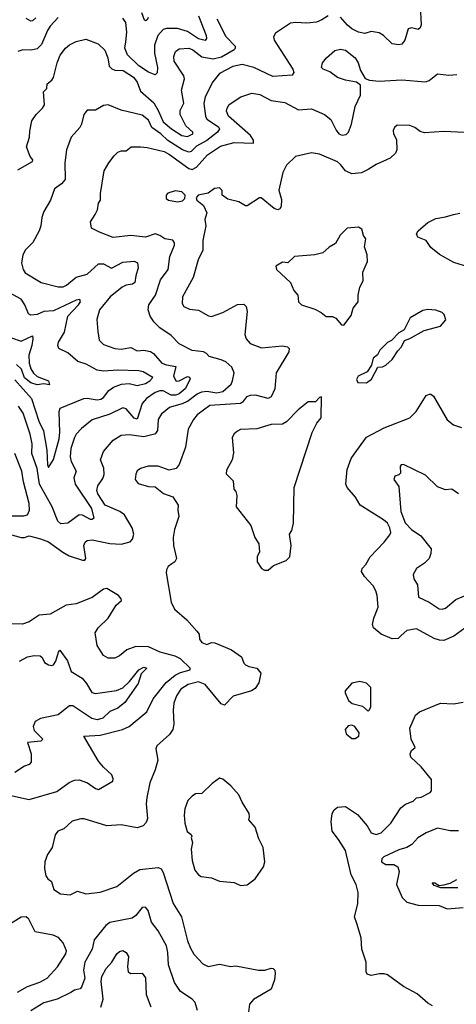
# Model space of a CAD drawing. Extents: x 1843161 to 1959474, y 907081 to 1016326.
# Tile 103 of 256: x 1849596 to 1852302, y 959123 to 965222. Entities that reach past the tile are written whole.
import ezdxf

# ---------------------------------------------------------------- set-up
doc = ezdxf.new("R2010")
doc.units = 0

msp = doc.modelspace()

# ---------------------------------------------------------------- linework, layer by layer
at = {"layer": '0CON20XD'}
for points in [[(1852078.6, 965305), (1852085, 965190), (1852079.1, 965170.9), (1852065, 965161.4), (1852025, 965171.4), (1852004.5, 965165.5), (1851982.2, 965095), (1851965, 965070), (1851945, 965066.7), (1851905, 965073.1), (1851851.4, 965125), (1851825, 965140), (1851775, 965148.4), (1851735, 965137.5), (1851695, 965144.2), (1851654.9, 965164.8), (1851628.5, 965188.5), (1851585, 965237.1)], [(1851506.9, 965246.9), (1851469.6, 965220.4), (1851435, 965206.4), (1851375, 965200), (1851305, 965205.6), (1851275, 965200), (1851181.3, 965138.7), (1851170, 965115), (1851173.1, 965095), (1851289.5, 964915), (1851295.6, 964894.4), (1851285, 964877.5), (1851165, 964870), (1851046.9, 964926.9), (1850975, 964944.2), (1850917.9, 964932.1), (1850835, 964888.2), (1850792.7, 964837.3), (1850746.1, 964745), (1850736.5, 964703.5), (1850747.6, 964625), (1850756.3, 964606.3), (1850829.1, 964559.1), (1850833.9, 964545), (1850820.9, 964525), (1850755.8, 964474.2), (1850692.1, 964437.9), (1850659.2, 964405), (1850645, 964401.5), (1850605, 964416.8), (1850514, 964474), (1850471.4, 964515), (1850414.6, 964554.6), (1850395, 964600), (1850355, 964630.9), (1850225, 964661.8), (1850145, 964694), (1850115, 964690), (1850065, 964661.2), (1850015, 964661.2), (1849992.5, 964635), (1849979.2, 964575), (1849968.6, 964555), (1849914.2, 964495), (1849885.6, 964415), (1849875.5, 964335), (1849877.8, 964232.2), (1849855.5, 964204.5), (1849810.8, 964175), (1849786.6, 964103.4), (1849745.6, 964035), (1849733.8, 963996.2)], [(1850703.9, 965245), (1850751.9, 965125), (1850752.7, 965105), (1850746.4, 965093.6), (1850705, 965103.9), (1850635, 965148.1), (1850575, 965166.7), (1850505, 965167.5), (1850485, 965160.4), (1850451.6, 965125), (1850431.9, 965065), (1850432.1, 965015), (1850450.4, 964925), (1850447.4, 964892.6), (1850435, 964880.8), (1850395, 964896.2), (1850335, 964936.5), (1850263.7, 965003.7), (1850246.5, 965045), (1850252.9, 965085), (1850260.9, 965145), (1850252.8, 965205), (1850235, 965232.5)], [(1850391.8, 965235), (1850385, 965221.1), (1850375, 965215.7), (1850370, 965220), (1850352.1, 965265)], [(1849835.3, 965234.7), (1849785, 965181.5), (1849767.5, 965155), (1849731.7, 965068.3), (1849705, 965041.2), (1849666.1, 965033.9), (1849615.5, 965034.5), (1849585, 965024.3)], [(1849585, 964291.2), (1849675, 964344.3), (1849676.4, 964355), (1849661.5, 964375), (1849638.8, 964435), (1849656.6, 964493.4), (1849658, 964532), (1849671.5, 964595), (1849696.9, 964635), (1849737.5, 964675), (1849749.2, 964695), (1849743.3, 964775), (1849763.8, 964795), (1849766.2, 964825), (1849795, 964847.5), (1849805, 964863.8), (1849827.1, 964955), (1849847.6, 965002.4), (1849878.9, 965045), (1849904.1, 965065.9), (1849945, 965086.7), (1850005, 965101.1), (1850083.2, 965073.2), (1850123.7, 965033.7), (1850143.1, 964985), (1850151.1, 964935), (1850167, 964917), (1850185, 964909.7), (1850237.1, 964907.1), (1850301.2, 964865), (1850324.7, 964835), (1850345, 964778.5), (1850426.6, 964706.6), (1850457, 964655), (1850485, 964589.3), (1850536.7, 964545), (1850601.8, 964505), (1850635, 964498.2), (1850669.4, 964515), (1850668.5, 964525), (1850625.2, 964565.2), (1850590.7, 964635), (1850590.5, 964659.5), (1850612.5, 964705), (1850597.9, 964785), (1850617.5, 964855), (1850612.2, 964875), (1850553.8, 964965), (1850550.9, 964995), (1850562.5, 965025), (1850585, 965042.5), (1850645, 965045.3), (1850668.9, 965035), (1850725, 964991.2), (1850795, 964980.2), (1850847.1, 964992.9), (1850925, 965036.4), (1850934.5, 965045), (1850933.8, 965055), (1850876.2, 965115), (1850818.9, 965225)], [(1849695, 965234.4), (1849675.9, 965214.1), (1849665, 965212.5), (1849635, 965230)], [(1849439.4, 962059.4), (1849605.7, 962014.3), (1849625, 962014), (1849655, 962024.2), (1849725, 962006.8), (1849775, 961986.9), (1849862.9, 961922.9), (1849901.9, 961901.9), (1849985, 961873.8), (1849998.8, 961875), (1850005.5, 961885), (1849992.9, 961965), (1850001.9, 961985), (1850015, 961996.7), (1850045, 962000.5), (1850155, 961977.2), (1850225, 961973.8), (1850281.1, 961988.9), (1850294.2, 962005), (1850302.5, 962035), (1850293.6, 962073.6), (1850245.6, 962155), (1850215.8, 962175.8), (1850125, 962215.4), (1850079.3, 962285), (1850074.7, 962305), (1850080, 962335), (1850110.8, 962379.2), (1850119.7, 962405), (1850116.8, 962445), (1850096.4, 962495), (1850115, 962548), (1850175, 962617.1), (1850225, 962648.5), (1850275, 962653.6), (1850365, 962640.6), (1850440.5, 962659.5), (1850452.3, 962677.7), (1850455.5, 962745), (1850478.5, 962785), (1850525, 962822), (1850605, 962845.2), (1850635, 962858.3), (1850695, 962904.8), (1850725, 962918), (1850755, 962921.1), (1850818.8, 962911.2), (1850855, 962918.5), (1850905.8, 962965), (1850915.7, 962985), (1850925.7, 963035), (1850910.3, 963070.3), (1850872.9, 963102.9), (1850845, 963116), (1850770, 963135), (1850753.8, 963155), (1850735, 963164.4), (1850665, 963172.5), (1850585, 963213.5), (1850535.3, 963265.3), (1850465, 963312.7), (1850429.1, 963349.1), (1850404.7, 963384.7), (1850391.9, 963425), (1850395.6, 963455), (1850437.1, 963515), (1850469.1, 963610.9), (1850516.2, 963675), (1850526.7, 963755), (1850555.4, 963825), (1850555, 963840), (1850545.4, 963855.4), (1850495, 963864.6), (1850465, 963884.5), (1850435, 963895.3), (1850374.6, 963874.6), (1850285, 963885.4), (1850175, 963872.2), (1850090, 963905), (1850041.7, 963931.7), (1850035, 963970), (1850064.2, 964015), (1850077.5, 964045), (1850084.3, 964085), (1850096.7, 964105), (1850095.7, 964145), (1850120, 964285), (1850149.2, 964335), (1850180.6, 964379.4), (1850205, 964401.9), (1850225, 964410), (1850255, 964410), (1850286.4, 964433.6), (1850345, 964434.5), (1850385, 964430.8), (1850490.6, 964405), (1850525, 964386.9), (1850645, 964301.1), (1850665, 964294.6), (1850691.8, 964308.2), (1850760.4, 964385), (1850840.4, 964439.6), (1850925, 964460.4), (1851045, 964457.5), (1851045.7, 964475), (1851026.9, 964505), (1850889.4, 964625), (1850878.1, 964655), (1850881.4, 964675), (1850895, 964695.7), (1850966.7, 964745), (1851035, 964767.8), (1851085, 964759.5), (1851155, 964722.1), (1851239.1, 964709.1), (1851325, 964664.4), (1851405, 964669.4), (1851485, 964635.7), (1851525, 964604), (1851557.2, 964537.2), (1851575, 964515.8), (1851595, 964505.8), (1851619.1, 964510.9), (1851634, 964525), (1851652.9, 964575), (1851675.5, 964684.5), (1851709.2, 964755), (1851707.5, 964817.5), (1851684.4, 964834.4), (1851615, 964847.1), (1851565, 964864.5), (1851518.6, 964898.6), (1851476.7, 964915), (1851466.2, 964925), (1851472.9, 964955), (1851497.5, 964985), (1851548.3, 965031.7), (1851585, 965039.5), (1851615, 965034.2), (1851676.2, 964985), (1851694, 964955), (1851707.3, 964907.3), (1851737.7, 964857.7), (1851765, 964847.5), (1851825, 964841.4), (1851965, 964850), (1852112.2, 964837.8), (1852134.5, 964845.5), (1852185, 964886), (1852255, 964878.6), (1852305, 964882.9)], [(1852353.6, 964523.6), (1852225, 964530), (1852105, 964520.8), (1852078.7, 964528.7), (1852045, 964554), (1852015, 964566.7), (1851935, 964568), (1851920, 964555), (1851910, 964535), (1851913.3, 964515), (1851930.7, 964480.7), (1851934.2, 964415), (1851926, 964395), (1851891.2, 964365), (1851805.5, 964324.5), (1851756.2, 964293.8), (1851715, 964274.4), (1851655, 964266.4), (1851615, 964285.5), (1851585.3, 964325.3), (1851565, 964341.9), (1851455, 964390), (1851405, 964397.1), (1851304.4, 964375.6), (1851248.8, 964321.2), (1851226.9, 964275), (1851203, 964167), (1851217.6, 964107.6), (1851216.9, 964065), (1851209.3, 964050.7), (1851195.6, 964044.4), (1851172.4, 964052.4), (1851092.3, 964117.7), (1851082.2, 964117.8), (1851005, 964070), (1850995, 964070), (1850955, 964093.3), (1850885, 964110), (1850850, 964135), (1850850, 964165), (1850835, 964180), (1850803, 964177), (1850765, 964147.5), (1850702.5, 964135), (1850690.7, 964119.3), (1850693.3, 964105), (1850735, 964071.2), (1850755.7, 964025), (1850744.4, 963985), (1850750.6, 963945), (1850731.4, 963855), (1850730.6, 963795), (1850702.9, 963735), (1850670.8, 963625), (1850605.6, 963505), (1850602.5, 963465), (1850613.8, 963445), (1850648.3, 963428.3), (1850705, 963422.5), (1850767, 963387), (1850784.2, 963384.2), (1850855, 963408.9), (1850945, 963457.5), (1850985, 963460), (1851000, 963445), (1851005.5, 963415), (1850991.1, 963271.1), (1851000.6, 963245), (1851025, 963215.6), (1851095, 963190), (1851225, 963201.5), (1851255.5, 963195.5), (1851266, 963185), (1851264.4, 963165), (1851184.6, 963035), (1851177.1, 962935), (1851154.1, 962885.9), (1851135, 962875.4), (1851056.8, 962896.8), (1851025.4, 962894.6), (1851000.8, 962885), (1850977.5, 962852.5), (1850965, 962844.3), (1850775, 962831.8), (1850696.7, 962775), (1850672.7, 962745), (1850639.5, 962685), (1850624.5, 962575), (1850585, 962466.2), (1850565, 962442.5), (1850522.7, 962432.7), (1850455, 962455.8), (1850393, 962457), (1850345, 962441.2), (1850325, 962426.7), (1850315, 962407.5), (1850312, 962375), (1850329.5, 962349.5), (1850395, 962330), (1850435, 962328.8), (1850487.3, 962287.3), (1850545, 962266.2), (1850577.8, 962215), (1850575.6, 962185), (1850582.7, 962145), (1850555.5, 962065), (1850546.7, 962015), (1850549.1, 961965), (1850567.9, 961885), (1850557.5, 961865), (1850539.2, 961850.8), (1850515.5, 961834.5), (1850505.6, 961815), (1850504.3, 961795.7), (1850534.5, 961615), (1850555, 961570), (1850632.2, 961505), (1850693.3, 961435), (1850707.5, 961415), (1850710, 961385), (1850725, 961364.2), (1850755, 961352.5), (1850785, 961363.8), (1850805, 961362.5), (1850909.4, 961319.4), (1850970, 961275), (1850985, 961236.7), (1850995, 961226.2), (1851015.8, 961215.8), (1851066.7, 961205), (1851090, 961175), (1851078, 961115), (1851055, 961078.8), (1851032.5, 961065), (1850918.7, 961031.3), (1850865, 960976.2), (1850845, 960983.8), (1850745.6, 961105), (1850705, 961120.8), (1850640.8, 961105), (1850595.5, 961075), (1850566.8, 961035), (1850551.7, 960988.3), (1850546.1, 960945), (1850551.3, 960858.7), (1850545.6, 960825), (1850524.7, 960795.3), (1850446.7, 960725), (1850440, 960705), (1850451.4, 960635), (1850435.6, 960575), (1850402.2, 960495), (1850382.9, 960405), (1850379.1, 960365), (1850388.9, 960275), (1850380.2, 960249.8), (1850361.7, 960228.3), (1850325, 960215.6), (1850225, 960234.3), (1850135, 960228.9), (1849995, 960272), (1849975, 960272.5), (1849921.4, 960258.6), (1849868.8, 960211.2), (1849832.5, 960195), (1849816.4, 960173.6), (1849796.2, 960095), (1849769.2, 960050.8), (1849751.2, 960005), (1849748.8, 959965), (1849758.3, 959918.3), (1849770, 959900), (1849793.3, 959885), (1849808, 959835), (1849848.6, 959808.6), (1849907.9, 959802.1), (1849955, 959824.6), (1850005, 959808.1), (1850095, 959817.5), (1850197.4, 959852.6), (1850301.2, 959935), (1850341.3, 959958.7), (1850455, 959971.4), (1850471.7, 959961.7), (1850485, 959938.8), (1850548.1, 959748.1), (1850598.9, 959665), (1850636.4, 959516.4), (1850655, 959471.2), (1850674.6, 959434.6), (1850731.2, 959375), (1850765, 959357.1), (1850835, 959372.5), (1850905, 959358), (1850935, 959361.2), (1851076.1, 959333.9), (1851115, 959333.8), (1851155, 959346.7), (1851167.5, 959345), (1851176.7, 959335), (1851180, 959315), (1851176, 959275), (1851155, 959216.7), (1851045, 959153.8), (1851020, 959125), (1851013.8, 959075)], [(1850575, 964094.2), (1850605, 964100), (1850620, 964115), (1850622.5, 964135), (1850600, 964155), (1850558.8, 964161.2), (1850515, 964146.7), (1850503.3, 964135), (1850503.3, 964115), (1850517.5, 964105), (1850575, 964094.2)], [(1852379.1, 963689.1), (1852287.4, 963717.4), (1852198.3, 963768.3), (1852145, 963812), (1852115.8, 963855), (1852063.8, 963875), (1852056, 963895), (1852065.7, 963915), (1852125, 963966.8), (1852175, 963991.5), (1852235, 964000), (1852285, 964014.7), (1852325, 964023.6)], [(1849733.8, 963996.2), (1849726.9, 963945), (1849715.8, 963914.2), (1849678, 963842), (1849630.6, 963795), (1849615.5, 963764.5), (1849606, 963715), (1849617.5, 963675), (1849630, 963655), (1849728.8, 963595), (1849835, 963566.5), (1849865, 963568.2), (1849885, 963577.3), (1849945, 963627.1), (1850014.3, 963645.7), (1850085, 963710), (1850115, 963709.6), (1850165, 963683.6), (1850235, 963720), (1850306.4, 963726.4), (1850325.6, 963715), (1850330.9, 963685), (1850314.8, 963635.2), (1850310.5, 963595), (1850295.7, 963584.3), (1850255, 963577.8), (1850230.7, 963565), (1850157.3, 963505), (1850090, 963425), (1850074.5, 963365), (1850079.7, 963289.7), (1850087.4, 963237.4), (1850115, 963210), (1850185, 963185.5), (1850225, 963181.2), (1850285, 963191.5), (1850325, 963171.5), (1850365.4, 963174.6), (1850406.6, 963166.6), (1850425, 963154.4), (1850476.9, 963095), (1850505, 963084.1), (1850564.3, 963074.3), (1850548.2, 963015), (1850565, 962983.8), (1850585, 962984.7), (1850635, 963012.5), (1850648.1, 963008.1), (1850651.8, 962995), (1850621.1, 962935), (1850585, 962904.8), (1850562.7, 962897.3), (1850535, 962897.2), (1850485, 962922.3), (1850465, 962924.1), (1850436.4, 962913.6), (1850380.9, 962875), (1850355.9, 962844.1), (1850325, 962748), (1850305, 962754.1), (1850255, 962812.3), (1850235, 962817.1), (1850155, 962777.9), (1850045, 962743.8), (1849979.1, 962690.9), (1849945, 962654.2), (1849935, 962634), (1849913.4, 962565), (1849908.6, 962515), (1849915.3, 962485), (1849945.5, 962425), (1849932.3, 962385), (1849940.4, 962345), (1850040.2, 962195), (1850055.8, 962135), (1850045, 962125.4), (1850035, 962125.8), (1849985, 962152.9), (1849965, 962155.4), (1849895, 962103.6), (1849850.4, 962100.4), (1849832.9, 962115), (1849796.7, 962205), (1849718.4, 962345), (1849705, 962442.9), (1849671.6, 962535), (1849673.3, 962595), (1849661.1, 962655), (1849618, 962785), (1849587.9, 962827.9)], [(1851605, 963330), (1851650.7, 963389.3), (1851663.8, 963435), (1851693.3, 963475), (1851694, 963515), (1851704.2, 963565), (1851724.4, 963605), (1851722.1, 963657.9), (1851750.8, 963725), (1851748.8, 963765), (1851733.3, 963815), (1851741.2, 963865), (1851726.7, 963885), (1851717.5, 963925), (1851695, 963937.5), (1851625, 963930), (1851582.7, 963887.3), (1851553.9, 963836.1), (1851515, 963813.8), (1851475, 963778), (1851425, 963765.6), (1851300, 963755), (1851257.5, 963715), (1851225, 963720), (1851182.5, 963695), (1851187.5, 963675), (1851273.8, 963595), (1851296, 963545), (1851319.2, 963515), (1851323.3, 963475), (1851343.3, 963455), (1851425, 963428.8), (1851465, 963408.8), (1851495, 963384), (1851535, 963383.3), (1851555, 963372.5), (1851591.2, 963331.2), (1851605, 963330)], [(1849565, 962991.7), (1849668.8, 962875), (1849715.2, 962735), (1849743.7, 962675), (1849764.7, 962555), (1849768.1, 962465), (1849775, 962448), (1849805, 962497.1), (1849839.5, 962625), (1849843.9, 962665), (1849840.8, 962795), (1849847.5, 962815), (1849993.3, 962876.7), (1850015, 962878.7), (1850075, 962868.2), (1850098.3, 962871.7), (1850115, 962882.5), (1850147.7, 962925), (1850176.9, 962945), (1850227.8, 962965), (1850275, 962969.6), (1850325, 962955.3), (1850375, 962968), (1850403.1, 962985), (1850421.1, 963005), (1850361.5, 963041.5), (1850335, 963047.7), (1850205, 963050.8), (1850115.3, 963045.3), (1850075, 963051.8), (1850007.4, 963087.4), (1849955.3, 963105.3), (1849895, 963158.2), (1849839.2, 963185), (1849832.2, 963205), (1849835.6, 963225), (1849874, 963286), (1849893.3, 963385), (1849961.1, 963455), (1849972.5, 963475), (1849969.4, 963489.4), (1849945, 963484.5), (1849805, 963418.1), (1849745, 963415.3), (1849705, 963395.9), (1849665, 963391.2), (1849649.8, 963399.8), (1849627.5, 963455), (1849605, 963491.1), (1849486.9, 963555)], [(1851745, 962973.3), (1851777.5, 962995), (1851815, 963070), (1851845, 963072.5), (1851865, 963082.5), (1851905, 963117.5), (1851939.3, 963170.7), (1851962.5, 963195), (1851980, 963235), (1852015, 963247.5), (1852102.7, 963297.3), (1852205, 963323.3), (1852237, 963363), (1852227.5, 963395), (1852215, 963407.5), (1852175, 963423.3), (1852125, 963427.5), (1852095, 963421.2), (1852016.7, 963375), (1851979.3, 963300.7), (1851945, 963282.5), (1851900, 963235), (1851875, 963222.5), (1851827.5, 963175), (1851813, 963147), (1851787.5, 963125), (1851777, 963083), (1851750, 963040), (1851694.2, 963015), (1851684.3, 962994.3), (1851692.5, 962975), (1851745, 962973.3)], [(1849545, 963251.3), (1849605, 963230.2), (1849675, 963264), (1849678.2, 963245), (1849670.8, 963205), (1849651.8, 963145), (1849655.4, 963095), (1849665, 963058.8), (1849681.9, 963031.9), (1849705, 963012.9), (1849775, 962986), (1849780, 962960), (1849745, 962966.7), (1849705, 962959.5), (1849665, 962972.5), (1849625, 963003.4), (1849606.4, 963056.4), (1849575, 963085.3)], [(1851135, 961812.5), (1851169.3, 961840.7), (1851248.3, 961871.7), (1851270, 961895), (1851278.8, 961965), (1851267.5, 962035), (1851281.7, 962058.3), (1851293.9, 962103.9), (1851298.1, 962325), (1851408.1, 962665), (1851437.5, 962722.5), (1851464, 962755), (1851467, 962887), (1851455, 962882.5), (1851430, 962855), (1851384.6, 962855.4), (1851321.2, 962805), (1851249.4, 962730.6), (1851225, 962715.8), (1851155, 962714.3), (1851065, 962688.6), (1850965, 962684), (1850945, 962674), (1850925, 962656.2), (1850912.9, 962635), (1850920.8, 962539.2), (1850913.8, 962495), (1850878.3, 962431.7), (1850875, 962410), (1850920, 962365), (1850922.5, 962315), (1850935, 962300), (1850942.5, 962275), (1850937.5, 962205), (1851028.3, 962088.3), (1851052.5, 962015), (1851077.5, 961975), (1851082.5, 961925), (1851067.5, 961895), (1851067.5, 961865), (1851095, 961822.5), (1851113, 961813), (1851135, 961812.5)], [(1852355, 961453.5), (1852287.3, 961402.7), (1852225, 961377.5), (1852197.9, 961377.9), (1852165, 961389.5), (1852055, 961450), (1851995, 961438.6), (1851961.4, 961408.6), (1851941.7, 961388.3), (1851905, 961386.9), (1851836, 961415), (1851788.6, 961455), (1851782.5, 961475), (1851790, 961515), (1851816.8, 961583.2), (1851811.1, 961655), (1851803.3, 961685), (1851786.9, 961715), (1851732.2, 961772.2), (1851714.2, 961805), (1851717.7, 961822.3), (1851742.3, 961847.7), (1851769.2, 961895), (1851856, 961985), (1851889.7, 962030.3), (1851895.5, 962045), (1851890, 962075), (1851875, 962102.9), (1851851.4, 962125), (1851705.6, 962215.6), (1851678, 962265), (1851626, 962325), (1851617.5, 962345), (1851626.1, 962436.1), (1851650.8, 962505), (1851668.3, 962531.7), (1851744.5, 962635.5), (1851856, 962695), (1852015, 962756), (1852054.2, 962795), (1852115, 962893.3), (1852135, 962903.3), (1852145, 962903.3), (1852160.5, 962890.5), (1852245, 962744.2), (1852285, 962712.5), (1852335, 962696.9)], [(1849622.1, 962147.9), (1849645, 962154.3), (1849656.5, 962185), (1849655.5, 962225), (1849618.7, 962358.7), (1849608.8, 962425), (1849565.9, 962535)], [(1852315, 962286), (1852275, 962313.3), (1852235, 962310), (1852185, 962328.8), (1852111.5, 962401.5), (1851975, 962466.2), (1851961.2, 962465), (1851954.3, 962455), (1851956.5, 962413.5), (1851946.5, 962403.5), (1851921.2, 962395), (1851915.6, 962375), (1851945, 962331.2), (1851957.8, 962175), (1851985, 962105.6), (1852024.5, 962065), (1852082.7, 962025), (1852146.4, 961945), (1852144.6, 961915.4), (1852133.3, 961885), (1852105, 961855.6), (1852056.4, 961823.6), (1852034.2, 961785), (1852038.3, 961758.3), (1852061.7, 961721.7), (1852067.5, 961645), (1852133.6, 961613.6), (1852195, 961572.5), (1852215, 961570), (1852235, 961576.9), (1852299.5, 961630.5), (1852376.8, 961663.2)], [(1849525, 962148.2), (1849622.1, 962147.9)], [(1849515, 960422.7), (1849655, 960391.5), (1849825, 960441.8), (1849903.4, 960496.6), (1849935, 960512.5), (1849965, 960513.9), (1850016.1, 960496.1), (1850065, 960460), (1850085, 960453.3), (1850172.5, 960505), (1850175, 960520), (1850167.1, 960545), (1850115, 960591.9), (1850085, 960630), (1849993.3, 960785), (1850095, 960790.7), (1850233.5, 960826.5), (1850273.5, 960845), (1850383.5, 960935), (1850422.7, 961015), (1850503.3, 961116.7), (1850558.6, 961161.4), (1850592.2, 961177.8), (1850652.2, 961195), (1850652.2, 961205), (1850592.3, 961262.3), (1850559.2, 961279.2), (1850467.5, 961305), (1850395, 961337.3), (1850315, 961339.1), (1850260.9, 961319.1), (1850215, 961281.9), (1850185, 961268.1), (1850145, 961267.5), (1850114.7, 961284.7), (1850076.7, 961345), (1850064.4, 961425), (1850083.1, 961455), (1850143.5, 961515), (1850193.8, 961596.2), (1850226, 961625), (1850225.8, 961635), (1850207.5, 961655), (1850135, 961698.9), (1850115, 961694.2), (1850045, 961642.1), (1849945, 961603.8), (1849884.8, 961595.2), (1849785, 961540.6), (1849717.2, 961532.8), (1849655, 961493.1), (1849612.4, 961477.6), (1849535, 961480.6)], [(1849595, 961249.6), (1849645, 961276.2), (1849684.5, 961284.5), (1849722.4, 961282.4), (1849735, 961271.2), (1849750.6, 961240.6), (1849775, 961225.6), (1849795, 961222.5), (1849805, 961226.9), (1849820.7, 961249.3), (1849835.7, 961304.3), (1849845, 961316.2), (1849891.5, 961251.5), (1849914.4, 961185), (1849982.5, 961142.5), (1850010.7, 961110.7), (1850043.3, 961055), (1850065, 961048), (1850195, 961067.5), (1850235, 961082.8), (1850276.9, 961123.1), (1850334.8, 961195.2), (1850365, 961210.8), (1850384.4, 961205), (1850349.2, 961170.8), (1850329.4, 961110.6), (1850246.7, 960993.3), (1850205, 960957.8), (1850155, 960938), (1850110.5, 960895), (1850075, 960885.2), (1850042.9, 960892.9), (1849925, 960972.7), (1849905, 960972.5), (1849878, 960952), (1849835, 960916.1), (1849725, 960893.6), (1849690.8, 960875), (1849679.7, 960845), (1849685, 960820), (1849740, 960765), (1849727, 960753), (1849644.2, 960745.8), (1849666.7, 960675), (1849666.8, 960623.2), (1849655, 960608.8), (1849625, 960598.8), (1849565, 960559.2)], [(1851755, 960940), (1851765, 960946.7), (1851772.5, 960965), (1851772.5, 961085), (1851745, 961112), (1851705, 961123.8), (1851655, 961112.5), (1851614, 961065), (1851613, 961053), (1851632.9, 961005), (1851656.3, 960986.3), (1851720.3, 960970.3), (1851755, 960940)], [(1852155, 959114), (1852125, 959131.2), (1852058.8, 959188.8), (1851975, 959234.2), (1851875, 959305.7), (1851855, 959312.9), (1851827, 959313), (1851775, 959302), (1851750.5, 959310.5), (1851744, 959325), (1851743.8, 959385), (1851716.2, 959465), (1851712, 959535), (1851686.4, 959623.6), (1851672, 959665), (1851690.8, 959745), (1851694, 959815), (1851681.4, 959865), (1851651.4, 959925), (1851614.4, 960075), (1851572.5, 960145), (1851531.9, 960195), (1851526.6, 960253.4), (1851533.5, 960305), (1851545, 960328), (1851565, 960344.2), (1851615, 960348.6), (1851689.3, 960299.3), (1851748.7, 960228.7), (1851775, 960185.5), (1851805, 960175.4), (1851836.9, 960185), (1851895.4, 960244.6), (1851958.9, 960341.1), (1851987.8, 960362.2), (1852035, 960382.5), (1852055, 960401.2), (1852085, 960406.7), (1852140, 960435), (1852148.8, 960445), (1852149.2, 960515), (1852085, 960593.8), (1852021.2, 960655), (1852016, 960675), (1852024.5, 960695.5), (1852047.5, 960715), (1852021.8, 960765), (1852014.4, 960834.4), (1852050, 960915), (1852075, 960935.6), (1852205, 960988.6), (1852284.2, 960984.2), (1852345, 960994.2)], [(1851675, 960770), (1851697.5, 960785), (1851700, 960805), (1851673.6, 960843.6), (1851655, 960852.5), (1851631.7, 960848.3), (1851612.5, 960825), (1851619.3, 960799.3), (1851655, 960770), (1851675, 960770)], [(1850965, 959860), (1851005, 959863.3), (1851055, 959900), (1851108, 959975), (1851116, 960005), (1851104.3, 960095), (1851077.9, 960147.9), (1851055, 960221.2), (1851015.8, 960265), (1851021.1, 960285), (1851018.2, 960305), (1850974.4, 960375), (1850955, 960420), (1850905, 960476), (1850855, 960518.8), (1850835, 960523.3), (1850788.3, 960491.7), (1850725, 960430), (1850685, 960426.2), (1850665, 960413.3), (1850638.8, 960385), (1850620, 960335), (1850615.8, 960295), (1850620, 960245), (1850634.5, 960194.5), (1850658.8, 960175), (1850662, 960165), (1850659.2, 960155), (1850666.9, 960125), (1850658.6, 960085), (1850664.3, 960015), (1850681.2, 959955), (1850703.3, 959925), (1850720, 959915), (1850785, 959906.2), (1850835, 959886.7), (1850925, 959877.5), (1850965, 959860)], [(1852315, 960197.5), (1852265, 960198.5), (1852185, 960213.8), (1852116, 960185), (1852062.9, 960155), (1852027, 960113), (1851996.2, 960093.8), (1851945, 960079.6), (1851853.5, 960036.5), (1851840, 960025), (1851838.1, 960005), (1851865, 959988.7), (1851915, 959988.7), (1851938.9, 959975), (1851947.6, 959945), (1851931.8, 959865), (1851966.5, 959785), (1851995, 959756.5), (1852065, 959737.1), (1852195, 959734.6), (1852245, 959713.8), (1852345, 959723.7)], [(1852311.2, 959845), (1852278, 959845), (1852206.7, 959845), (1852165, 959860), (1852152.5, 959875), (1852169.2, 959875), (1852195, 959859.4), (1852225, 959862.9), (1852265, 959873.8), (1852305, 959895.9)], [(1850697.5, 959085), (1850684.3, 959135), (1850665.7, 959155), (1850591.8, 959201.8), (1850555, 959258), (1850517.6, 959367.6), (1850514.7, 959445), (1850505.7, 959485.7), (1850455, 959577.5), (1850412.3, 959632.3), (1850393.1, 959705), (1850375, 959726), (1850355, 959722.5), (1850315, 959674.4), (1850292.4, 959657.6), (1850155, 959629.2), (1850129.4, 959610.6), (1850057.4, 959522.6), (1850044.5, 959465), (1849998.7, 959385), (1849990.3, 959335), (1849999.2, 959285), (1849979.5, 959230.5), (1849970, 959220), (1849935, 959210.6), (1849913.7, 959196.3), (1849828.8, 959155), (1849745, 959131.8), (1849665, 959083.1)], [(1849581.5, 959198.5), (1849645, 959234.4), (1849720.5, 959259.5), (1849765.3, 959284.7), (1849830.8, 959355), (1849881.2, 959435), (1849886.2, 959455), (1849866, 959505), (1849836.4, 959536.4), (1849802.6, 959552.6), (1849692.6, 959572.6), (1849651.7, 959651.7), (1849635, 959665.4), (1849605, 959663.5), (1849505, 959600.7)], [(1850098.5, 959105), (1850112.2, 959155), (1850101.8, 959265), (1850105.4, 959295), (1850132.8, 959345), (1850167.3, 959385), (1850198.2, 959435), (1850215, 959450.5), (1850235, 959456.5), (1850255.6, 959445), (1850269.3, 959419.3), (1850263.8, 959355), (1850269.2, 959325), (1850285, 959314.4), (1850355, 959315.7), (1850376.3, 959286.3), (1850379.6, 959185), (1850407.9, 959107.9)]]:
    msp.add_lwpolyline(points, dxfattribs=at)

doc.saveas('drawing.dxf')
